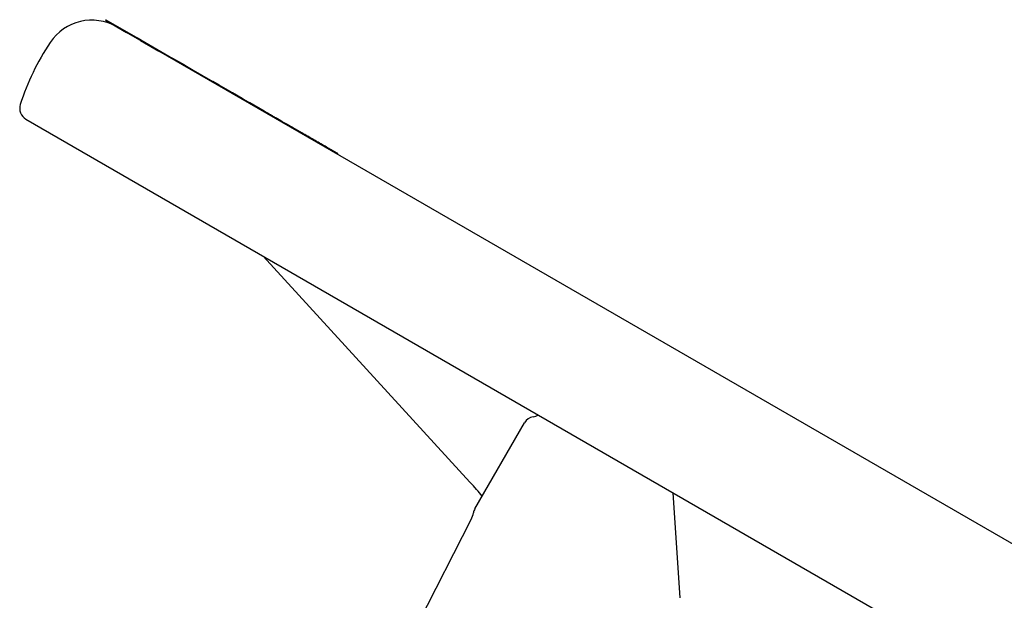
# Model space of a CAD drawing. Header units: millimetres. Extents: x 1072 to 3661, y 438 to 1500.
# Tile 12 of 19: x 1253 to 1411, y 1020 to 1112. Entities that reach past the tile are written whole.
import ezdxf

# ---------------------------------------------------------------- set-up
doc = ezdxf.new("R2010")
doc.units = ezdxf.units.MM
doc.layers.add('DETAIL', color=2, linetype='Continuous')

msp = doc.modelspace()

# ---------------------------------------------------------------- linework, layer by layer
at = {"layer": 'DETAIL'}
for p, q in [((1267.16, 1112.34), (1267.21, 1112.43)), ((1267.16, 1112.34), (1270.54, 1110.39)), ((1267.21, 1112.43), (1272.34, 1109.47)), ((1272.29, 1109.38), (1270.54, 1110.39)), ((1272.29, 1109.38), (1272.34, 1109.47)), ((1272.76, 1109.11), (1272.29, 1109.38)), ((1272.81, 1109.2), (1272.34, 1109.47)), ((1272.76, 1109.11), (1272.81, 1109.2)), ((1272.76, 1109.11), (1275.7, 1107.41)), ((1272.81, 1109.2), (1277.91, 1106.25)), ((1502.43, 976.51), (1275.7, 1107.41)), ((1277.86, 1106.17), (1277.91, 1106.25)), ((1279.8, 1105.16), (1277.91, 1106.25)), ((1279.75, 1105.07), (1279.8, 1105.16)), ((1279.8, 1105.16), (1281.14, 1104.39)), ((1281.09, 1104.3), (1281.14, 1104.39)), ((1281.14, 1104.39), (1284.31, 1102.56)), ((1284.26, 1102.47), (1284.31, 1102.56)), ((1285.31, 1101.98), (1284.31, 1102.56)), ((1285.26, 1101.9), (1285.31, 1101.98)), ((1285.65, 1101.79), (1285.31, 1101.98)), ((1285.6, 1101.7), (1285.65, 1101.79)), ((1287.05, 1100.97), (1285.65, 1101.79)), ((1287, 1100.89), (1287.05, 1100.97)), ((1287.42, 1100.76), (1287.05, 1100.97)), ((1287.37, 1100.68), (1287.42, 1100.76)), ((1288.96, 1099.87), (1287.42, 1100.76)), ((1288.91, 1099.79), (1288.96, 1099.87)), ((1289.31, 1099.67), (1288.96, 1099.87)), ((1289.26, 1099.59), (1289.31, 1099.67)), ((1290.18, 1099.17), (1289.31, 1099.67)), ((1290.13, 1099.08), (1290.18, 1099.17)), ((1292.5, 1097.83), (1290.18, 1099.17)), ((1292.45, 1097.75), (1292.5, 1097.83)), ((1254.49, 1096.57), (1500.56, 954.5)), ((1296.42, 1095.45), (1296.47, 1095.54)), ((1298.49, 1094.37), (1297.09, 1095.18)), ((1298.44, 1094.29), (1298.49, 1094.37)), ((1304.19, 1090.96), (1304.24, 1091.05)), ((1325.3, 1038.67), (1292.3, 1074.73)), ((1326.08, 1034.43), (1333.99, 1048.13)), ((1358.84, 1020.22), (1357.73, 1036.96)), ((1317.13, 1016.33), (1325.48, 1032.72))]:
    msp.add_line(p, q, dxfattribs=at)
at = {"layer": 'DETAIL', "flags": 128}
for points in [[(1293.68, 1097.15), (1293.61, 1097.19), (1293.54, 1097.23), (1293.47, 1097.27), (1293.4, 1097.31), (1293.34, 1097.35), (1293.28, 1097.38), (1293.22, 1097.42), (1293.16, 1097.45), (1293.1, 1097.48), (1293.05, 1097.51), (1292.99, 1097.54), (1292.94, 1097.57), (1292.9, 1097.6), (1292.85, 1097.63), (1292.8, 1097.65), (1292.76, 1097.68), (1292.72, 1097.7), (1292.68, 1097.72), (1292.65, 1097.74), (1292.61, 1097.76), (1292.58, 1097.78), (1292.55, 1097.8), (1292.52, 1097.82), (1292.5, 1097.83)], [(1296.47, 1095.54), (1296.37, 1095.59), (1296.28, 1095.65), (1296.19, 1095.7), (1296.09, 1095.76), (1295.99, 1095.81), (1295.89, 1095.87), (1295.79, 1095.93), (1295.69, 1095.99), (1295.58, 1096.05), (1295.47, 1096.11), (1295.36, 1096.18), (1295.24, 1096.25), (1295.12, 1096.32), (1294.99, 1096.39), (1294.86, 1096.46), (1294.73, 1096.54), (1294.6, 1096.62), (1294.46, 1096.7), (1294.33, 1096.77), (1294.2, 1096.85), (1294.07, 1096.92), (1293.94, 1097), (1293.81, 1097.07), (1293.68, 1097.15)], [(1297.09, 1095.18), (1297.06, 1095.2), (1297.03, 1095.21), (1297, 1095.23), (1296.97, 1095.25), (1296.95, 1095.26), (1296.92, 1095.28), (1296.89, 1095.3), (1296.86, 1095.31), (1296.83, 1095.33), (1296.81, 1095.34), (1296.78, 1095.36), (1296.75, 1095.37), (1296.73, 1095.39), (1296.7, 1095.4), (1296.68, 1095.42), (1296.65, 1095.43), (1296.63, 1095.45), (1296.6, 1095.46), (1296.58, 1095.47), (1296.56, 1095.49), (1296.53, 1095.5), (1296.51, 1095.51), (1296.49, 1095.53), (1296.47, 1095.54)], [(1303.6, 1091.42), (1303.46, 1091.5), (1303.3, 1091.59), (1303.14, 1091.69), (1302.97, 1091.79), (1302.79, 1091.89), (1302.6, 1092), (1302.4, 1092.12), (1302.19, 1092.24), (1301.97, 1092.36), (1301.76, 1092.49), (1301.53, 1092.61), (1301.31, 1092.74), (1301.08, 1092.88), (1300.85, 1093.01), (1300.61, 1093.14), (1300.38, 1093.28), (1300.14, 1093.42), (1299.9, 1093.56), (1299.66, 1093.7), (1299.42, 1093.83), (1299.19, 1093.97), (1298.95, 1094.1), (1298.72, 1094.24), (1298.49, 1094.37)], [(1304.24, 1091.05), (1304.24, 1091.05), (1304.24, 1091.05), (1304.23, 1091.06), (1304.22, 1091.06), (1304.21, 1091.07), (1304.2, 1091.07), (1304.19, 1091.08), (1304.17, 1091.09), (1304.15, 1091.1), (1304.13, 1091.12), (1304.11, 1091.13), (1304.08, 1091.14), (1304.05, 1091.16), (1304.02, 1091.18), (1303.99, 1091.2), (1303.96, 1091.22), (1303.92, 1091.24), (1303.88, 1091.26), (1303.84, 1091.28), (1303.8, 1091.31), (1303.75, 1091.33), (1303.7, 1091.36), (1303.65, 1091.39), (1303.6, 1091.42)], [(1327.24, 1036.44), (1327.03, 1036.69), (1326.82, 1036.95), (1326.59, 1037.22), (1326.35, 1037.5), (1325.84, 1038.07), (1325.3, 1038.67)]]:
    msp.add_lwpolyline(points, dxfattribs=at)
at = {"layer": 'DETAIL'}
for centre, radius, start, end in [((1265, 1104.35), 8, 60, 146.4167), ((1291.66, 1086.65), 40, 146.4167, 162.1532), ((1255.49, 1098.3), 2, 162.1532, 240), ((1335.73, 1047.13), 2, 100.417, 150), ((1334.64, 1053.04), 4, 280.417, 293.5379), ((1321.92, 1034.54), 4, 333, 349.3353), ((1327.81, 1033.43), 2, 150, 169.3353)]:
    msp.add_arc(centre, radius, start, end, dxfattribs=at)

doc.saveas('drawing.dxf')
